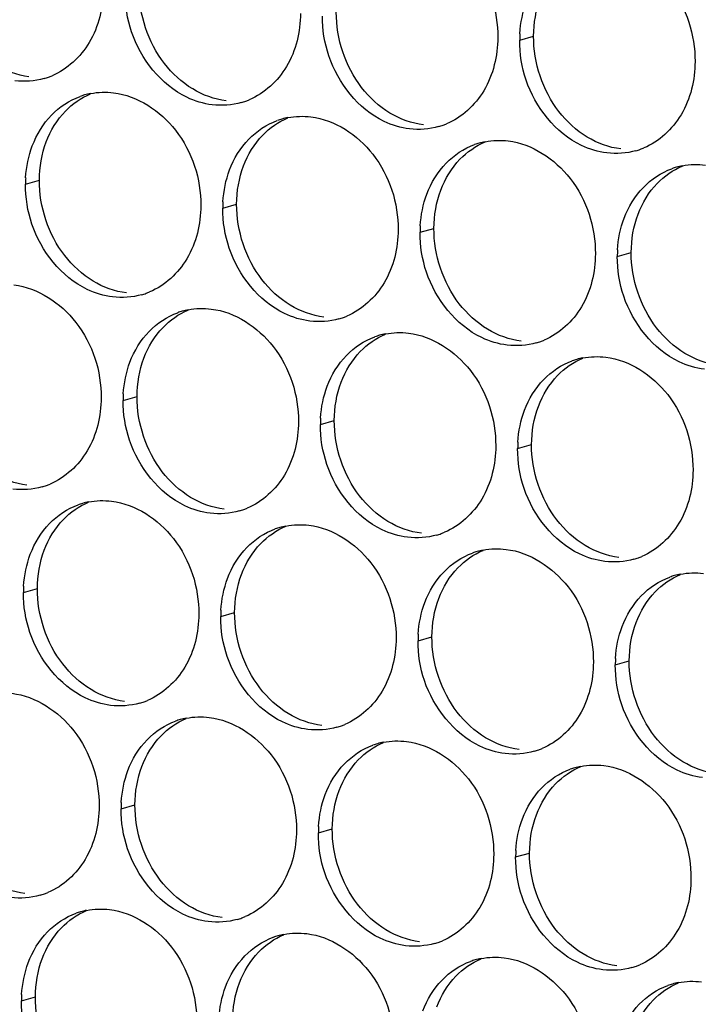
# Paper-space layout '45651_1_3' of a CAD drawing. Header units: millimetres. Extents: x -231 to 594, y 0 to 420.
# Tile 168 of 247: x 121.58 to 126.8, y 239.24 to 246.83. Entities that reach past the tile are written whole.
import ezdxf

# ---------------------------------------------------------------- set-up
doc = ezdxf.new("R2010")
doc.units = ezdxf.units.MM
doc.header["$LTSCALE"] = 32.67
doc.layers.add('02___PRT_ALL_AXES', color=7, linetype='CONTINUOUS')

psp = doc.layouts.new('45651_1_3')

# ---------------------------------------------------------------- linework, layer by layer
at = {"layer": '02___PRT_ALL_AXES', "color": 7, "linetype": 'CONTINUOUS'}
for p, q in [((125.4284, 246.669), (125.5356, 246.6997)), ((121.6217, 245.5603), (121.7289, 245.591)), ((123.1412, 245.3748), (123.2484, 245.4055)), ((124.6608, 245.1893), (124.768, 245.22)), ((126.1804, 245.0039), (126.2876, 245.0345)), ((122.3737, 243.8951), (122.4809, 243.9258)), ((123.8933, 243.7096), (124.0005, 243.7403)), ((125.4128, 243.5241), (125.52, 243.5548)), ((121.6061, 242.4154), (121.7133, 242.4461)), ((123.1257, 242.2299), (123.2329, 242.2606)), ((124.6453, 242.0444), (124.7525, 242.0751)), ((126.1649, 241.859), (126.2721, 241.8896)), ((122.3581, 240.7502), (122.4653, 240.7809)), ((123.8777, 240.5647), (123.9849, 240.5954)), ((125.3973, 240.3793), (125.5045, 240.4099)), ((121.5906, 239.2705), (121.6978, 239.3012))]:
    psp.add_line(p, q, dxfattribs=at)
at = {"layer": '02___PRT_ALL_AXES', "color": 3, "linetype": 'CONTINUOUS'}
for centre, radius, start, end in [((126.3202, 246.6646), 0.8918, 176.51802, 179.71686), ((121.615, 246.8996), 0.5467, 285.94061, 289.76751), ((121.6144, 246.9009), 0.5481, 289.77289, 292.73686), ((122.2271, 245.7213), 0.5467, 105.94061, 109.76751), ((122.2285, 245.7162), 0.5519, 100.97724, 105.93831), ((123.1346, 246.7141), 0.5467, 285.94061, 289.76751), ((123.134, 246.7154), 0.5481, 289.77289, 292.73686), ((123.7467, 245.5358), 0.5467, 105.94061, 109.76751), ((123.7481, 245.5308), 0.5519, 100.97724, 105.93831), ((124.6541, 246.5287), 0.5467, 285.94061, 289.76751), ((124.6536, 246.53), 0.5481, 289.77289, 292.73686), ((125.2676, 245.3453), 0.5519, 100.97724, 105.93831), ((125.2662, 245.3503), 0.5467, 105.94061, 109.76751), ((126.1737, 246.3432), 0.5467, 285.94061, 289.76751), ((126.1732, 246.3445), 0.5481, 289.77289, 292.73686), ((126.7858, 245.1648), 0.5467, 105.94061, 109.76751), ((126.7872, 245.1598), 0.5519, 100.97724, 105.93831), ((122.5135, 245.5559), 0.8918, 176.51802, 179.71686), ((124.0331, 245.3704), 0.8918, 176.51802, 179.71686), ((125.5527, 245.1849), 0.8918, 176.51802, 179.71686), ((127.0722, 244.9994), 0.8918, 176.51802, 179.71686), ((122.367, 245.2344), 0.5467, 285.94061, 289.76751), ((122.3665, 245.2357), 0.5481, 289.77289, 292.73686), ((122.9791, 244.0561), 0.5467, 105.94061, 109.76751), ((122.9805, 244.0511), 0.5519, 100.97724, 105.93831), ((123.8866, 245.0489), 0.5467, 285.94061, 289.76751), ((123.886, 245.0503), 0.5481, 289.77289, 292.73686), ((124.4987, 243.8706), 0.5467, 105.94061, 109.76751), ((124.5001, 243.8656), 0.5519, 100.97724, 105.93831), ((125.4062, 244.8635), 0.5467, 285.94061, 289.76751), ((125.4056, 244.8648), 0.5481, 289.77289, 292.73686), ((126.0197, 243.6801), 0.5519, 100.97724, 105.93831), ((126.0183, 243.6851), 0.5467, 105.94061, 109.76751), ((123.2655, 243.8907), 0.8918, 176.51802, 179.71686), ((124.7851, 243.7052), 0.8918, 176.51802, 179.71686), ((126.3047, 243.5197), 0.8918, 176.51802, 179.71686), ((121.5994, 243.7547), 0.5467, 285.94061, 289.76751), ((121.5989, 243.756), 0.5481, 289.77289, 292.73686), ((122.2115, 242.5764), 0.5467, 105.94061, 109.76751), ((122.2129, 242.5714), 0.5519, 100.97724, 105.93831), ((123.119, 243.5692), 0.5467, 285.94061, 289.76751), ((123.1185, 243.5706), 0.5481, 289.77289, 292.73686), ((123.7325, 242.3859), 0.5519, 100.97724, 105.93831), ((123.7311, 242.3909), 0.5467, 105.94061, 109.76751), ((124.6386, 243.3838), 0.5467, 285.94061, 289.76751), ((124.6381, 243.3851), 0.5481, 289.77289, 292.73686), ((125.2507, 242.2054), 0.5467, 105.94061, 109.76751), ((125.2521, 242.2004), 0.5519, 100.97724, 105.93831), ((126.1582, 243.1983), 0.5467, 285.94061, 289.76751), ((126.1577, 243.1996), 0.5481, 289.77289, 292.73686), ((126.7717, 242.0149), 0.5519, 100.97724, 105.93831), ((126.7703, 242.02), 0.5467, 105.94061, 109.76751), ((122.4979, 242.411), 0.8918, 176.51802, 179.71686), ((124.0175, 242.2255), 0.8918, 176.51802, 179.71686), ((125.5371, 242.04), 0.8918, 176.51802, 179.71686), ((127.0567, 241.8546), 0.8918, 176.51802, 179.71686), ((122.3514, 242.0895), 0.5467, 285.94061, 289.76751), ((122.3509, 242.0908), 0.5481, 289.77289, 292.73686), ((122.9635, 240.9112), 0.5467, 105.94061, 109.76751), ((122.965, 240.9062), 0.5519, 100.97724, 105.93831), ((123.871, 241.9041), 0.5467, 285.94061, 289.76751), ((123.8705, 241.9054), 0.5481, 289.77289, 292.73686), ((124.4845, 240.7207), 0.5519, 100.97724, 105.93831), ((124.4831, 240.7257), 0.5467, 105.94061, 109.76751), ((125.3906, 241.7186), 0.5467, 285.94061, 289.76751), ((125.3901, 241.7199), 0.5481, 289.77289, 292.73686), ((126.0027, 240.5402), 0.5467, 105.94061, 109.76751), ((126.0041, 240.5352), 0.5519, 100.97724, 105.93831), ((123.25, 240.7458), 0.8918, 176.51802, 179.71686), ((124.7695, 240.5603), 0.8918, 176.51802, 179.71686), ((126.2891, 240.3748), 0.8918, 176.51802, 179.71686), ((121.5839, 240.6098), 0.5467, 285.94061, 289.76751), ((121.5834, 240.6111), 0.5481, 289.77289, 292.73686), ((122.196, 239.4315), 0.5467, 105.94061, 109.76751), ((122.1974, 239.4265), 0.5519, 100.97724, 105.93831), ((123.1035, 240.4243), 0.5467, 285.94061, 289.76751), ((123.1029, 240.4257), 0.5481, 289.77289, 292.73686), ((123.7156, 239.246), 0.5467, 105.94061, 109.76751), ((123.717, 239.241), 0.5519, 100.97724, 105.93831), ((124.6231, 240.2389), 0.5467, 285.94061, 289.76751), ((124.6225, 240.2402), 0.5481, 289.77289, 292.73686), ((125.2366, 239.0555), 0.5519, 100.97724, 105.93831), ((125.2351, 239.0605), 0.5467, 105.94061, 109.76751), ((126.1426, 240.0534), 0.5467, 285.94061, 289.76751), ((126.1421, 240.0547), 0.5481, 289.77289, 292.73686), ((126.7547, 238.8751), 0.5467, 105.94061, 109.76751), ((126.7561, 238.87), 0.5519, 100.97724, 105.93831), ((122.4824, 239.2661), 0.8918, 176.51802, 179.71686)]:
    psp.add_arc(centre, radius, start, end, dxfattribs=at)
for points, knots in [([(124.5881, 247.5583), (124.7724, 247.5358), (125.1357, 247.2947), (125.2606, 246.8936), (125.2595, 246.6896)], [0, 0, 0, 0, 0.476473, 1, 1, 1, 1]), ([(126.1076, 247.3728), (126.2919, 247.3503), (126.6553, 247.1092), (126.7801, 246.7082), (126.7791, 246.5042)], [0, 0, 0, 0, 0.476473, 1, 1, 1, 1]), ([(122.2204, 247.0606), (122.2197, 246.9193), (122.1567, 246.6431), (121.9442, 246.4448), (121.8263, 246.3954)], [0, 0, 0, 0, 0.525086, 1, 1, 1, 1]), ([(123.74, 246.8751), (123.7393, 246.7338), (123.6763, 246.4576), (123.4637, 246.2593), (123.3459, 246.2099)], [0, 0, 0, 0, 0.525086, 1, 1, 1, 1]), ([(123.0607, 246.1713), (122.9931, 246.1796), (122.7128, 246.2634), (122.5091, 246.5244), (122.4391, 246.7328)], [0, 0, 0, 0, 0.236458, 1, 1, 1, 1]), ([(125.2595, 246.6896), (125.2588, 246.5483), (125.1959, 246.2721), (124.9833, 246.0738), (124.8655, 246.0244)], [0, 0, 0, 0, 0.525086, 1, 1, 1, 1]), ([(124.5803, 245.9859), (124.5127, 245.9941), (124.2323, 246.078), (124.0287, 246.339), (123.9587, 246.5474)], [0, 0, 0, 0, 0.236458, 1, 1, 1, 1]), ([(126.7791, 246.5042), (126.7784, 246.3629), (126.7155, 246.0867), (126.5029, 245.8883), (126.385, 245.839)], [0, 0, 0, 0, 0.525086, 1, 1, 1, 1]), ([(126.0999, 245.8004), (126.0323, 245.8086), (125.7519, 245.8925), (125.5483, 246.1535), (125.4783, 246.3619)], [0, 0, 0, 0, 0.236458, 1, 1, 1, 1]), ([(122.3009, 246.2641), (122.4852, 246.2416), (122.8486, 246.0005), (122.9734, 245.5994), (122.9724, 245.3954)], [0, 0, 0, 0, 0.476473, 1, 1, 1, 1]), ([(123.8205, 246.0786), (124.0048, 246.0561), (124.3682, 245.815), (124.493, 245.4139), (124.492, 245.2099)], [0, 0, 0, 0, 0.476473, 1, 1, 1, 1]), ([(125.3401, 245.8931), (125.5244, 245.8706), (125.8878, 245.6295), (126.0126, 245.2285), (126.0116, 245.0245)], [0, 0, 0, 0, 0.476473, 1, 1, 1, 1]), ([(122.9724, 245.3954), (122.9717, 245.2541), (122.9087, 244.9779), (122.6962, 244.7796), (122.5783, 244.7302)], [0, 0, 0, 0, 0.525086, 1, 1, 1, 1]), ([(122.2931, 244.6916), (122.2256, 244.6999), (121.9452, 244.7837), (121.7415, 245.0447), (121.6716, 245.2531)], [0, 0, 0, 0, 0.236458, 1, 1, 1, 1]), ([(124.492, 245.2099), (124.4913, 245.0686), (124.4283, 244.7924), (124.2158, 244.5941), (124.0979, 244.5447)], [0, 0, 0, 0, 0.525086, 1, 1, 1, 1]), ([(123.8127, 244.5061), (123.7452, 244.5144), (123.4648, 244.5982), (123.2611, 244.8593), (123.1912, 245.0677)], [0, 0, 0, 0, 0.236458, 1, 1, 1, 1]), ([(126.0116, 245.0245), (126.0109, 244.8832), (125.9479, 244.607), (125.7354, 244.4086), (125.6175, 244.3593)], [0, 0, 0, 0, 0.525086, 1, 1, 1, 1]), ([(125.3323, 244.3207), (125.2647, 244.3289), (124.9844, 244.4128), (124.7807, 244.6738), (124.7107, 244.8822)], [0, 0, 0, 0, 0.236458, 1, 1, 1, 1]), ([(121.5334, 244.7844), (121.7176, 244.7619), (122.081, 244.5208), (122.2058, 244.1197), (122.2048, 243.9157)], [0, 0, 0, 0, 0.476473, 1, 1, 1, 1]), ([(126.8519, 244.1352), (126.7843, 244.1434), (126.5039, 244.2273), (126.3003, 244.4883), (126.2303, 244.6967)], [0, 0, 0, 0, 0.236458, 1, 1, 1, 1]), ([(123.0529, 244.5989), (123.2372, 244.5764), (123.6006, 244.3353), (123.7254, 243.9342), (123.7244, 243.7302)], [0, 0, 0, 0, 0.476473, 1, 1, 1, 1]), ([(124.5725, 244.4134), (124.7568, 244.3909), (125.1202, 244.1498), (125.245, 243.7488), (125.244, 243.5448)], [0, 0, 0, 0, 0.476473, 1, 1, 1, 1]), ([(126.0921, 244.2279), (126.2764, 244.2054), (126.6398, 243.9643), (126.7646, 243.5633), (126.7636, 243.3593)], [0, 0, 0, 0, 0.476473, 1, 1, 1, 1]), ([(122.2048, 243.9157), (122.2041, 243.7744), (122.1412, 243.4982), (121.9286, 243.2999), (121.8108, 243.2505)], [0, 0, 0, 0, 0.525086, 1, 1, 1, 1]), ([(123.7244, 243.7302), (123.7237, 243.5889), (123.6607, 243.3127), (123.4482, 243.1144), (123.3303, 243.065)], [0, 0, 0, 0, 0.525086, 1, 1, 1, 1]), ([(123.0452, 243.0264), (122.9776, 243.0347), (122.6972, 243.1185), (122.4936, 243.3795), (122.4236, 243.5879)], [0, 0, 0, 0, 0.236458, 1, 1, 1, 1]), ([(125.244, 243.5448), (125.2433, 243.4035), (125.1803, 243.1272), (124.9678, 242.9289), (124.8499, 242.8795)], [0, 0, 0, 0, 0.525086, 1, 1, 1, 1]), ([(124.5647, 242.841), (124.4972, 242.8492), (124.2168, 242.9331), (124.0131, 243.1941), (123.9432, 243.4025)], [0, 0, 0, 0, 0.236458, 1, 1, 1, 1]), ([(126.7636, 243.3593), (126.7629, 243.218), (126.6999, 242.9418), (126.4874, 242.7435), (126.3695, 242.6941)], [0, 0, 0, 0, 0.525086, 1, 1, 1, 1]), ([(126.0843, 242.6555), (126.0168, 242.6637), (125.7364, 242.7476), (125.5327, 243.0086), (125.4628, 243.217)], [0, 0, 0, 0, 0.236458, 1, 1, 1, 1]), ([(122.2854, 243.1192), (122.4697, 243.0967), (122.8331, 242.8556), (122.9579, 242.4545), (122.9569, 242.2505)], [0, 0, 0, 0, 0.476473, 1, 1, 1, 1]), ([(123.805, 242.9337), (123.9893, 242.9112), (124.3526, 242.6701), (124.4774, 242.269), (124.4764, 242.065)], [0, 0, 0, 0, 0.476473, 1, 1, 1, 1]), ([(125.3245, 242.7482), (125.5088, 242.7257), (125.8722, 242.4846), (125.997, 242.0836), (125.996, 241.8796)], [0, 0, 0, 0, 0.476473, 1, 1, 1, 1]), ([(122.9569, 242.2505), (122.9562, 242.1092), (122.8932, 241.833), (122.6806, 241.6347), (122.5628, 241.5853)], [0, 0, 0, 0, 0.525086, 1, 1, 1, 1]), ([(122.2776, 241.5467), (122.21, 241.555), (121.9296, 241.6388), (121.726, 241.8998), (121.656, 242.1082)], [0, 0, 0, 0, 0.236458, 1, 1, 1, 1]), ([(124.4764, 242.065), (124.4757, 241.9238), (124.4128, 241.6475), (124.2002, 241.4492), (124.0824, 241.3998)], [0, 0, 0, 0, 0.525086, 1, 1, 1, 1]), ([(123.7972, 241.3613), (123.7296, 241.3695), (123.4492, 241.4534), (123.2456, 241.7144), (123.1756, 241.9228)], [0, 0, 0, 0, 0.236458, 1, 1, 1, 1]), ([(125.996, 241.8796), (125.9953, 241.7383), (125.9323, 241.4621), (125.7198, 241.2637), (125.6019, 241.2144)], [0, 0, 0, 0, 0.525086, 1, 1, 1, 1]), ([(125.3168, 241.1758), (125.2492, 241.184), (124.9688, 241.2679), (124.7652, 241.5289), (124.6952, 241.7373)], [0, 0, 0, 0, 0.236458, 1, 1, 1, 1]), ([(121.5178, 241.6395), (121.7021, 241.617), (122.0655, 241.3759), (122.1903, 240.9748), (122.1893, 240.7708)], [0, 0, 0, 0, 0.476473, 1, 1, 1, 1]), ([(126.8364, 240.9903), (126.7688, 240.9986), (126.4884, 241.0824), (126.2847, 241.3434), (126.2148, 241.5518)], [0, 0, 0, 0, 0.236458, 1, 1, 1, 1]), ([(123.0374, 241.454), (123.2217, 241.4315), (123.5851, 241.1904), (123.7099, 240.7893), (123.7089, 240.5853)], [0, 0, 0, 0, 0.476473, 1, 1, 1, 1]), ([(124.557, 241.2685), (124.7413, 241.246), (125.1047, 241.0049), (125.2295, 240.6039), (125.2285, 240.3999)], [0, 0, 0, 0, 0.476473, 1, 1, 1, 1]), ([(126.0766, 241.083), (126.2609, 241.0605), (126.6242, 240.8194), (126.7491, 240.4184), (126.748, 240.2144)], [0, 0, 0, 0, 0.476473, 1, 1, 1, 1]), ([(122.1893, 240.7708), (122.1886, 240.6295), (122.1256, 240.3533), (121.9131, 240.155), (121.7952, 240.1056)], [0, 0, 0, 0, 0.525086, 1, 1, 1, 1]), ([(123.7089, 240.5853), (123.7082, 240.444), (123.6452, 240.1678), (123.4327, 239.9695), (123.3148, 239.9201)], [0, 0, 0, 0, 0.525086, 1, 1, 1, 1]), ([(123.0296, 239.8816), (122.962, 239.8898), (122.6817, 239.9737), (122.478, 240.2347), (122.4081, 240.4431)], [0, 0, 0, 0, 0.236458, 1, 1, 1, 1]), ([(125.2285, 240.3999), (125.2278, 240.2586), (125.1648, 239.9824), (124.9522, 239.784), (124.8344, 239.7347)], [0, 0, 0, 0, 0.525086, 1, 1, 1, 1]), ([(124.5492, 239.6961), (124.4816, 239.7043), (124.2013, 239.7882), (123.9976, 240.0492), (123.9276, 240.2576)], [0, 0, 0, 0, 0.236458, 1, 1, 1, 1]), ([(126.748, 240.2144), (126.7473, 240.0731), (126.6844, 239.7969), (126.4718, 239.5986), (126.354, 239.5492)], [0, 0, 0, 0, 0.525086, 1, 1, 1, 1]), ([(126.0688, 239.5106), (126.0012, 239.5188), (125.7208, 239.6027), (125.5172, 239.8637), (125.4472, 240.0721)], [0, 0, 0, 0, 0.236458, 1, 1, 1, 1]), ([(122.2698, 239.9743), (122.4541, 239.9518), (122.8175, 239.7107), (122.9423, 239.3096), (122.9413, 239.1056)], [0, 0, 0, 0, 0.476473, 1, 1, 1, 1]), ([(123.7894, 239.7888), (123.9737, 239.7663), (124.3371, 239.5252), (124.4619, 239.1242), (124.4609, 238.9202)], [0, 0, 0, 0, 0.476473, 1, 1, 1, 1]), ([(125.309, 239.6033), (125.4933, 239.5808), (125.8567, 239.3397), (125.9815, 238.9387), (125.9805, 238.7347)], [0, 0, 0, 0, 0.476473, 1, 1, 1, 1])]:
    psp.add_open_spline(points, degree=3, knots=knots, dxfattribs=at)
for points in [[(122.4391, 246.7328), (122.4061, 246.8312), (122.3887, 246.9363), (122.3892, 247.04)], [(125.43, 246.7188), (125.4351, 246.802), (125.4519, 246.8856), (125.4813, 246.9636)], [(123.9587, 246.5474), (123.9257, 246.6457), (123.9083, 246.7508), (123.9088, 246.8545)], [(125.4783, 246.3619), (125.4453, 246.4602), (125.4279, 246.5653), (125.4284, 246.669)], [(121.7651, 246.3739), (121.6931, 246.3533), (121.6155, 246.3477), (121.5411, 246.3568)], [(122.1234, 246.2581), (122.1815, 246.2694), (122.2421, 246.2712), (122.3009, 246.2641)], [(121.8222, 246.0921), (121.8831, 246.1551), (121.9598, 246.2061), (122.0422, 246.2358)], [(123.2847, 246.1884), (123.2127, 246.1679), (123.135, 246.1623), (123.0607, 246.1713)], [(121.6746, 245.8549), (121.7074, 245.942), (121.7575, 246.0251), (121.8222, 246.0921)], [(123.3418, 245.9066), (123.4026, 245.9696), (123.4793, 246.0207), (123.5617, 246.0503)], [(123.643, 246.0726), (123.7011, 246.0839), (123.7617, 246.0858), (123.8205, 246.0786)], [(124.8043, 246.003), (124.7323, 245.9824), (124.6546, 245.9768), (124.5803, 245.9859)], [(123.1941, 245.6694), (123.2269, 245.7566), (123.2771, 245.8396), (123.3418, 245.9066)], [(125.1625, 245.8871), (125.2207, 245.8984), (125.2813, 245.9003), (125.3401, 245.8931)], [(121.6233, 245.61), (121.6284, 245.6933), (121.6452, 245.7768), (121.6746, 245.8549)], [(124.8614, 245.7211), (124.9222, 245.7841), (124.9989, 245.8352), (125.0813, 245.8648)], [(126.3239, 245.8175), (126.2519, 245.7969), (126.1742, 245.7913), (126.0999, 245.8004)], [(123.1429, 245.4246), (123.1479, 245.5078), (123.1648, 245.5914), (123.1941, 245.6694)], [(124.7137, 245.4839), (124.7465, 245.5711), (124.7967, 245.6541), (124.8614, 245.7211)], [(126.381, 245.5357), (126.4418, 245.5986), (126.5185, 245.6497), (126.6009, 245.6793)], [(126.6821, 245.7017), (126.7403, 245.7129), (126.8009, 245.7148), (126.8597, 245.7076)], [(121.6716, 245.2531), (121.6386, 245.3515), (121.6211, 245.4566), (121.6217, 245.5603)], [(126.2333, 245.2985), (126.2661, 245.3856), (126.3163, 245.4687), (126.381, 245.5357)], [(124.6625, 245.2391), (124.6675, 245.3223), (124.6843, 245.4059), (124.7137, 245.4839)], [(123.1912, 245.0677), (123.1582, 245.166), (123.1407, 245.2711), (123.1412, 245.3748)], [(126.182, 245.0536), (126.1871, 245.1368), (126.2039, 245.2204), (126.2333, 245.2985)], [(124.7107, 244.8822), (124.6777, 244.9805), (124.6603, 245.0856), (124.6608, 245.1893)], [(126.2303, 244.6967), (126.1973, 244.795), (126.1799, 244.9001), (126.1804, 245.0039)], [(122.5171, 244.7087), (122.4451, 244.6882), (122.3675, 244.6826), (122.2931, 244.6916)], [(122.8754, 244.5929), (122.9335, 244.6042), (122.9942, 244.6061), (123.0529, 244.5989)], [(122.5742, 244.4269), (122.6351, 244.4899), (122.7118, 244.541), (122.7942, 244.5706)], [(124.0367, 244.5233), (123.9647, 244.5027), (123.8871, 244.4971), (123.8127, 244.5061)], [(122.4266, 244.1897), (122.4594, 244.2769), (122.5095, 244.3599), (122.5742, 244.4269)], [(124.0938, 244.2414), (124.1547, 244.3044), (124.2314, 244.3555), (124.3138, 244.3851)], [(124.395, 244.4074), (124.4531, 244.4187), (124.5137, 244.4206), (124.5725, 244.4134)], [(125.5563, 244.3378), (125.4843, 244.3172), (125.4066, 244.3116), (125.3323, 244.3207)], [(123.9462, 244.0042), (123.979, 244.0914), (124.0291, 244.1744), (124.0938, 244.2414)], [(125.9146, 244.2219), (125.9727, 244.2332), (126.0333, 244.2351), (126.0921, 244.2279)], [(122.3753, 243.9449), (122.3804, 244.0281), (122.3972, 244.1117), (122.4266, 244.1897)], [(125.6134, 244.0559), (125.6742, 244.1189), (125.7509, 244.17), (125.8334, 244.1996)], [(123.8949, 243.7594), (123.9, 243.8426), (123.9168, 243.9262), (123.9462, 244.0042)], [(125.4657, 243.8187), (125.4986, 243.9059), (125.5487, 243.989), (125.6134, 244.0559)], [(122.4236, 243.5879), (122.3906, 243.6863), (122.3732, 243.7914), (122.3737, 243.8951)], [(125.4145, 243.5739), (125.4195, 243.6571), (125.4364, 243.7407), (125.4657, 243.8187)], [(123.9432, 243.4025), (123.9102, 243.5008), (123.8928, 243.6059), (123.8933, 243.7096)], [(125.4628, 243.217), (125.4298, 243.3153), (125.4123, 243.4204), (125.4128, 243.5241)], [(121.7496, 243.229), (121.6776, 243.2085), (121.5999, 243.2028), (121.5256, 243.2119)], [(121.8067, 242.9472), (121.8675, 243.0102), (121.9442, 243.0613), (122.0266, 243.0909)], [(122.1078, 243.1132), (122.166, 243.1245), (122.2266, 243.1264), (122.2854, 243.1192)], [(123.2692, 243.0436), (123.1972, 243.023), (123.1195, 243.0174), (123.0452, 243.0264)], [(121.659, 242.71), (121.6918, 242.7972), (121.742, 242.8802), (121.8067, 242.9472)], [(123.6274, 242.9277), (123.6855, 242.939), (123.7462, 242.9409), (123.805, 242.9337)], [(123.3263, 242.7617), (123.3871, 242.8247), (123.4638, 242.8758), (123.5462, 242.9054)], [(124.7887, 242.8581), (124.7167, 242.8375), (124.6391, 242.8319), (124.5647, 242.841)], [(121.6078, 242.4652), (121.6128, 242.5484), (121.6296, 242.632), (121.659, 242.71)], [(123.1786, 242.5245), (123.2114, 242.6117), (123.2616, 242.6947), (123.3263, 242.7617)], [(124.8458, 242.5762), (124.9067, 242.6392), (124.9834, 242.6903), (125.0658, 242.7199)], [(125.147, 242.7422), (125.2051, 242.7535), (125.2658, 242.7554), (125.3245, 242.7482)], [(126.3083, 242.6726), (126.2363, 242.652), (126.1587, 242.6464), (126.0843, 242.6555)], [(124.6982, 242.339), (124.731, 242.4262), (124.7811, 242.5092), (124.8458, 242.5762)], [(126.6666, 242.5568), (126.7247, 242.568), (126.7853, 242.5699), (126.8441, 242.5628)], [(123.1273, 242.2797), (123.1324, 242.3629), (123.1492, 242.4465), (123.1786, 242.5245)], [(126.3654, 242.3908), (126.4263, 242.4538), (126.503, 242.5048), (126.5854, 242.5344)], [(121.656, 242.1082), (121.623, 242.2066), (121.6056, 242.3117), (121.6061, 242.4154)], [(124.6469, 242.0942), (124.652, 242.1774), (124.6688, 242.261), (124.6982, 242.339)], [(126.2178, 242.1536), (126.2506, 242.2407), (126.3007, 242.3238), (126.3654, 242.3908)], [(123.1756, 241.9228), (123.1426, 242.0211), (123.1252, 242.1262), (123.1257, 242.2299)], [(126.1665, 241.9087), (126.1716, 241.9919), (126.1884, 242.0755), (126.2178, 242.1536)], [(124.6952, 241.7373), (124.6622, 241.8356), (124.6448, 241.9407), (124.6453, 242.0444)], [(126.2148, 241.5518), (126.1818, 241.6501), (126.1644, 241.7552), (126.1649, 241.859)], [(122.5016, 241.5638), (122.4296, 241.5433), (122.3519, 241.5377), (122.2776, 241.5467)], [(122.5587, 241.282), (122.6195, 241.345), (122.6962, 241.3961), (122.7786, 241.4257)], [(122.8599, 241.448), (122.918, 241.4593), (122.9786, 241.4612), (123.0374, 241.454)], [(124.0212, 241.3784), (123.9492, 241.3578), (123.8715, 241.3522), (123.7972, 241.3613)], [(122.411, 241.0448), (122.4438, 241.132), (122.494, 241.215), (122.5587, 241.282)], [(124.3794, 241.2625), (124.4376, 241.2738), (124.4982, 241.2757), (124.557, 241.2685)], [(124.0783, 241.0965), (124.1391, 241.1595), (124.2158, 241.2106), (124.2982, 241.2402)], [(125.5408, 241.1929), (125.4688, 241.1723), (125.3911, 241.1667), (125.3168, 241.1758)], [(122.3598, 240.8), (122.3648, 240.8832), (122.3817, 240.9668), (122.411, 241.0448)], [(123.9306, 240.8593), (123.9634, 240.9465), (124.0136, 241.0295), (124.0783, 241.0965)], [(125.5979, 240.9111), (125.6587, 240.974), (125.7354, 241.0251), (125.8178, 241.0547)], [(125.899, 241.0771), (125.9572, 241.0883), (126.0178, 241.0902), (126.0766, 241.083)], [(125.4502, 240.6739), (125.483, 240.761), (125.5332, 240.8441), (125.5979, 240.9111)], [(123.8794, 240.6145), (123.8844, 240.6977), (123.9012, 240.7813), (123.9306, 240.8593)], [(122.4081, 240.4431), (122.3751, 240.5414), (122.3576, 240.6465), (122.3581, 240.7502)], [(125.3989, 240.429), (125.404, 240.5122), (125.4208, 240.5958), (125.4502, 240.6739)], [(123.9276, 240.2576), (123.8946, 240.3559), (123.8772, 240.461), (123.8777, 240.5647)], [(125.4472, 240.0721), (125.4142, 240.1704), (125.3968, 240.2755), (125.3973, 240.3793)], [(121.734, 240.0841), (121.662, 240.0636), (121.5844, 240.058), (121.51, 240.067)], [(122.0923, 239.9683), (122.1504, 239.9796), (122.2111, 239.9815), (122.2698, 239.9743)], [(121.7911, 239.8023), (121.852, 239.8653), (121.9287, 239.9164), (122.0111, 239.946)], [(123.2536, 239.8987), (123.1816, 239.8781), (123.104, 239.8725), (123.0296, 239.8816)], [(121.6435, 239.5651), (121.6763, 239.6523), (121.7264, 239.7353), (121.7911, 239.8023)], [(123.3107, 239.6168), (123.3716, 239.6798), (123.4483, 239.7309), (123.5307, 239.7605)], [(123.6119, 239.7828), (123.67, 239.7941), (123.7306, 239.796), (123.7894, 239.7888)], [(124.7732, 239.7132), (124.7012, 239.6926), (124.6235, 239.687), (124.5492, 239.6961)], [(123.1631, 239.3796), (123.1959, 239.4668), (123.246, 239.5498), (123.3107, 239.6168)], [(125.1315, 239.5973), (125.1896, 239.6086), (125.2502, 239.6105), (125.309, 239.6033)], [(121.5922, 239.3203), (121.5973, 239.4035), (121.6141, 239.4871), (121.6435, 239.5651)], [(124.8303, 239.4313), (124.8911, 239.4943), (124.9678, 239.5454), (125.0502, 239.575)], [(126.2928, 239.5277), (126.2208, 239.5071), (126.1431, 239.5015), (126.0688, 239.5106)], [(123.1118, 239.1348), (123.1169, 239.218), (123.1337, 239.3016), (123.1631, 239.3796)], [(124.6826, 239.1941), (124.7154, 239.2813), (124.7656, 239.3644), (124.8303, 239.4313)], [(126.3499, 239.2459), (126.4107, 239.3089), (126.4874, 239.3599), (126.5698, 239.3896)], [(126.651, 239.4119), (126.7092, 239.4232), (126.7698, 239.425), (126.8286, 239.4179)], [(121.6405, 238.9634), (121.6075, 239.0617), (121.5901, 239.1668), (121.5906, 239.2705)], [(126.2022, 239.0087), (126.235, 239.0958), (126.2852, 239.1789), (126.3499, 239.2459)]]:
    psp.add_open_spline(points, degree=3, dxfattribs=at)
at = {"layer": '02___PRT_ALL_AXES', "color": 7, "linetype": 'CONTINUOUS'}
for points in [[(122.6915, 246.4906), (122.5667, 246.6519), (122.4954, 246.8667), (122.4964, 247.0707)], [(125.5356, 246.6997), (125.5361, 246.7995), (125.5533, 246.9009), (125.5885, 246.9943)], [(124.2111, 246.3051), (124.0863, 246.4665), (124.015, 246.6812), (124.016, 246.8852)], [(125.7307, 246.1196), (125.6058, 246.281), (125.5346, 246.4957), (125.5356, 246.6997)], [(122.9097, 246.2934), (122.8259, 246.3442), (122.7515, 246.413), (122.6915, 246.4906)], [(121.6483, 246.3875), (121.5577, 246.3985), (121.4682, 246.4316), (121.3902, 246.4789)], [(123.1679, 246.202), (123.0773, 246.2131), (122.9878, 246.2461), (122.9097, 246.2934)], [(124.4293, 246.1079), (124.3455, 246.1587), (124.2711, 246.2275), (124.2111, 246.3051)], [(121.9294, 246.1228), (121.9838, 246.1791), (122.0507, 246.2259), (122.1229, 246.2562)], [(121.7818, 245.8856), (121.8146, 245.9727), (121.8647, 246.0558), (121.9294, 246.1228)], [(125.9489, 245.9225), (125.8651, 245.9733), (125.7906, 246.0421), (125.7307, 246.1196)], [(123.449, 245.9373), (123.5034, 245.9936), (123.5703, 246.0404), (123.6425, 246.0707)], [(124.6875, 246.0165), (124.5969, 246.0276), (124.5074, 246.0606), (124.4293, 246.1079)], [(121.7289, 245.591), (121.7293, 245.6907), (121.7466, 245.7922), (121.7818, 245.8856)], [(123.3013, 245.7001), (123.3341, 245.7872), (123.3843, 245.8703), (123.449, 245.9373)], [(124.9686, 245.7518), (125.023, 245.8082), (125.0898, 245.8549), (125.1621, 245.8852)], [(126.2071, 245.8311), (126.1165, 245.8421), (126.027, 245.8752), (125.9489, 245.9225)], [(124.8209, 245.5146), (124.8537, 245.6018), (124.9039, 245.6848), (124.9686, 245.7518)], [(123.2484, 245.4055), (123.2489, 245.5053), (123.2662, 245.6067), (123.3013, 245.7001)], [(126.4882, 245.5663), (126.5426, 245.6227), (126.6094, 245.6695), (126.6817, 245.6997)], [(121.9239, 245.0109), (121.7991, 245.1722), (121.7278, 245.387), (121.7289, 245.591)], [(124.768, 245.22), (124.7685, 245.3198), (124.7858, 245.4212), (124.8209, 245.5146)], [(126.3405, 245.3291), (126.3733, 245.4163), (126.4235, 245.4993), (126.4882, 245.5663)], [(123.4435, 244.8254), (123.3187, 244.9868), (123.2474, 245.2015), (123.2484, 245.4055)], [(126.2876, 245.0345), (126.2881, 245.1343), (126.3054, 245.2358), (126.3405, 245.3291)], [(124.9631, 244.6399), (124.8383, 244.8013), (124.767, 245.016), (124.768, 245.22)], [(122.1422, 244.8137), (122.0583, 244.8645), (121.9839, 244.9333), (121.9239, 245.0109)], [(126.4827, 244.4544), (126.3579, 244.6158), (126.2866, 244.8305), (126.2876, 245.0345)], [(123.6618, 244.6282), (123.5779, 244.679), (123.5035, 244.7478), (123.4435, 244.8254)], [(122.4003, 244.7223), (122.3097, 244.7334), (122.2203, 244.7664), (122.1422, 244.8137)], [(123.9199, 244.5368), (123.8293, 244.5479), (123.7398, 244.5809), (123.6618, 244.6282)], [(125.1814, 244.4427), (125.0975, 244.4935), (125.0231, 244.5624), (124.9631, 244.6399)], [(122.6814, 244.4576), (122.7359, 244.5139), (122.8027, 244.5607), (122.875, 244.591)], [(122.5338, 244.2204), (122.5666, 244.3075), (122.6167, 244.3906), (122.6814, 244.4576)], [(125.4395, 244.3514), (125.3489, 244.3624), (125.2594, 244.3954), (125.1814, 244.4427)], [(126.7009, 244.2573), (126.6171, 244.3081), (126.5427, 244.3769), (126.4827, 244.4544)], [(124.201, 244.2721), (124.2555, 244.3285), (124.3223, 244.3752), (124.3945, 244.4055)], [(122.4809, 243.9258), (122.4814, 244.0255), (122.4986, 244.127), (122.5338, 244.2204)], [(124.0534, 244.0349), (124.0862, 244.1221), (124.1363, 244.2051), (124.201, 244.2721)], [(125.7206, 244.0866), (125.775, 244.143), (125.8419, 244.1898), (125.9141, 244.22)], [(126.9591, 244.1659), (126.8685, 244.1769), (126.779, 244.21), (126.7009, 244.2573)], [(125.5729, 243.8494), (125.6058, 243.9366), (125.6559, 244.0196), (125.7206, 244.0866)], [(124.0005, 243.7403), (124.001, 243.8401), (124.0182, 243.9415), (124.0534, 244.0349)], [(122.6759, 243.3457), (122.5511, 243.5071), (122.4799, 243.7218), (122.4809, 243.9258)], [(125.52, 243.5548), (125.5205, 243.6546), (125.5378, 243.756), (125.5729, 243.8494)], [(124.1955, 243.1602), (124.0707, 243.3216), (123.9995, 243.5363), (124.0005, 243.7403)], [(125.7151, 242.9747), (125.5903, 243.1361), (125.519, 243.3508), (125.52, 243.5548)], [(121.6328, 243.2426), (121.5422, 243.2537), (121.4527, 243.2867), (121.3746, 243.334)], [(122.8942, 243.1485), (122.8103, 243.1993), (122.7359, 243.2681), (122.6759, 243.3457)], [(124.4138, 242.963), (124.3299, 243.0138), (124.2555, 243.0827), (124.1955, 243.1602)], [(121.9139, 242.9779), (121.9683, 243.0342), (122.0351, 243.081), (122.1074, 243.1113)], [(123.1524, 243.0571), (123.0617, 243.0682), (122.9723, 243.1012), (122.8942, 243.1485)], [(121.7662, 242.7407), (121.799, 242.8278), (121.8492, 242.9109), (121.9139, 242.9779)], [(124.6719, 242.8716), (124.5813, 242.8827), (124.4919, 242.9157), (124.4138, 242.963)], [(125.9334, 242.7776), (125.8495, 242.8284), (125.7751, 242.8972), (125.7151, 242.9747)], [(123.4335, 242.7924), (123.4879, 242.8488), (123.5547, 242.8955), (123.627, 242.9258)], [(123.2858, 242.5552), (123.3186, 242.6424), (123.3688, 242.7254), (123.4335, 242.7924)], [(126.1915, 242.6862), (126.1009, 242.6972), (126.0114, 242.7303), (125.9334, 242.7776)], [(121.7133, 242.4461), (121.7138, 242.5458), (121.7311, 242.6473), (121.7662, 242.7407)], [(124.953, 242.6069), (125.0075, 242.6633), (125.0743, 242.71), (125.1466, 242.7403)], [(123.2329, 242.2606), (123.2334, 242.3604), (123.2506, 242.4618), (123.2858, 242.5552)], [(124.8054, 242.3697), (124.8382, 242.4569), (124.8883, 242.5399), (124.953, 242.6069)], [(126.4726, 242.4214), (126.5271, 242.4778), (126.5939, 242.5246), (126.6661, 242.5548)], [(121.9084, 241.866), (121.7836, 242.0273), (121.7123, 242.2421), (121.7133, 242.4461)], [(126.325, 242.1842), (126.3578, 242.2714), (126.4079, 242.3544), (126.4726, 242.4214)], [(124.7525, 242.0751), (124.753, 242.1749), (124.7702, 242.2763), (124.8054, 242.3697)], [(123.428, 241.6805), (123.3031, 241.8419), (123.2319, 242.0566), (123.2329, 242.2606)], [(126.2721, 241.8896), (126.2726, 241.9894), (126.2898, 242.0909), (126.325, 242.1842)], [(124.9475, 241.495), (124.8227, 241.6564), (124.7515, 241.8711), (124.7525, 242.0751)], [(122.1266, 241.6688), (122.0428, 241.7196), (121.9684, 241.7884), (121.9084, 241.866)], [(126.4671, 241.3096), (126.3423, 241.4709), (126.2711, 241.6856), (126.2721, 241.8896)], [(122.3848, 241.5774), (122.2942, 241.5885), (122.2047, 241.6215), (122.1266, 241.6688)], [(123.6462, 241.4833), (123.5624, 241.5341), (123.4879, 241.603), (123.428, 241.6805)], [(125.1658, 241.2979), (125.082, 241.3487), (125.0075, 241.4175), (124.9475, 241.495)], [(122.6659, 241.3127), (122.7203, 241.369), (122.7872, 241.4158), (122.8594, 241.4461)], [(123.9044, 241.3919), (123.8138, 241.403), (123.7243, 241.436), (123.6462, 241.4833)], [(122.5182, 241.0755), (122.551, 241.1627), (122.6012, 241.2457), (122.6659, 241.3127)], [(124.1855, 241.1272), (124.2399, 241.1836), (124.3067, 241.2303), (124.379, 241.2606)], [(125.424, 241.2065), (125.3334, 241.2175), (125.2439, 241.2506), (125.1658, 241.2979)], [(126.6854, 241.1124), (126.6015, 241.1632), (126.5271, 241.232), (126.4671, 241.3096)], [(124.0378, 240.89), (124.0706, 240.9772), (124.1208, 241.0602), (124.1855, 241.1272)], [(126.9435, 241.021), (126.8529, 241.032), (126.7635, 241.0651), (126.6854, 241.1124)], [(122.4653, 240.7809), (122.4658, 240.8807), (122.4831, 240.9821), (122.5182, 241.0755)], [(125.7051, 240.9417), (125.7595, 240.9981), (125.8263, 241.0449), (125.8986, 241.0751)], [(123.9849, 240.5954), (123.9854, 240.6952), (124.0027, 240.7966), (124.0378, 240.89)], [(125.5574, 240.7045), (125.5902, 240.7917), (125.6404, 240.8747), (125.7051, 240.9417)], [(122.6604, 240.2008), (122.5356, 240.3622), (122.4643, 240.5769), (122.4653, 240.7809)], [(125.5045, 240.4099), (125.505, 240.5097), (125.5222, 240.6112), (125.5574, 240.7045)], [(124.18, 240.0153), (124.0552, 240.1767), (123.9839, 240.3914), (123.9849, 240.5954)], [(125.6996, 239.8298), (125.5748, 239.9912), (125.5035, 240.2059), (125.5045, 240.4099)], [(122.8787, 240.0036), (122.7948, 240.0544), (122.7204, 240.1232), (122.6604, 240.2008)], [(121.6172, 240.0977), (121.5266, 240.1088), (121.4372, 240.1418), (121.3591, 240.1891)], [(123.1368, 239.9122), (123.0462, 239.9233), (122.9567, 239.9563), (122.8787, 240.0036)], [(124.3982, 239.8181), (124.3144, 239.869), (124.24, 239.9378), (124.18, 240.0153)], [(121.8983, 239.833), (121.9528, 239.8893), (122.0196, 239.9361), (122.0919, 239.9664)], [(121.7507, 239.5958), (121.7835, 239.6829), (121.8336, 239.766), (121.8983, 239.833)], [(124.6564, 239.7268), (124.5658, 239.7378), (124.4763, 239.7708), (124.3982, 239.8181)], [(125.9178, 239.6327), (125.834, 239.6835), (125.7596, 239.7523), (125.6996, 239.8298)], [(123.4179, 239.6475), (123.4723, 239.7039), (123.5392, 239.7506), (123.6114, 239.7809)], [(121.6978, 239.3012), (121.6983, 239.4009), (121.7155, 239.5024), (121.7507, 239.5958)], [(123.2702, 239.4103), (123.3031, 239.4975), (123.3532, 239.5805), (123.4179, 239.6475)], [(124.9375, 239.462), (124.9919, 239.5184), (125.0588, 239.5652), (125.131, 239.5954)], [(126.176, 239.5413), (126.0854, 239.5523), (125.9959, 239.5854), (125.9178, 239.6327)], [(124.7898, 239.2248), (124.8226, 239.312), (124.8728, 239.395), (124.9375, 239.462)], [(123.2174, 239.1157), (123.2178, 239.2155), (123.2351, 239.3169), (123.2702, 239.4103)], [(126.4571, 239.2765), (126.5115, 239.3329), (126.5783, 239.3797), (126.6506, 239.41)], [(121.8928, 238.7211), (121.768, 238.8825), (121.6968, 239.0972), (121.6978, 239.3012)], [(126.3094, 239.0394), (126.3422, 239.1265), (126.3924, 239.2096), (126.4571, 239.2765)]]:
    psp.add_open_spline(points, degree=3, dxfattribs=at)

doc.saveas('drawing.dxf')
